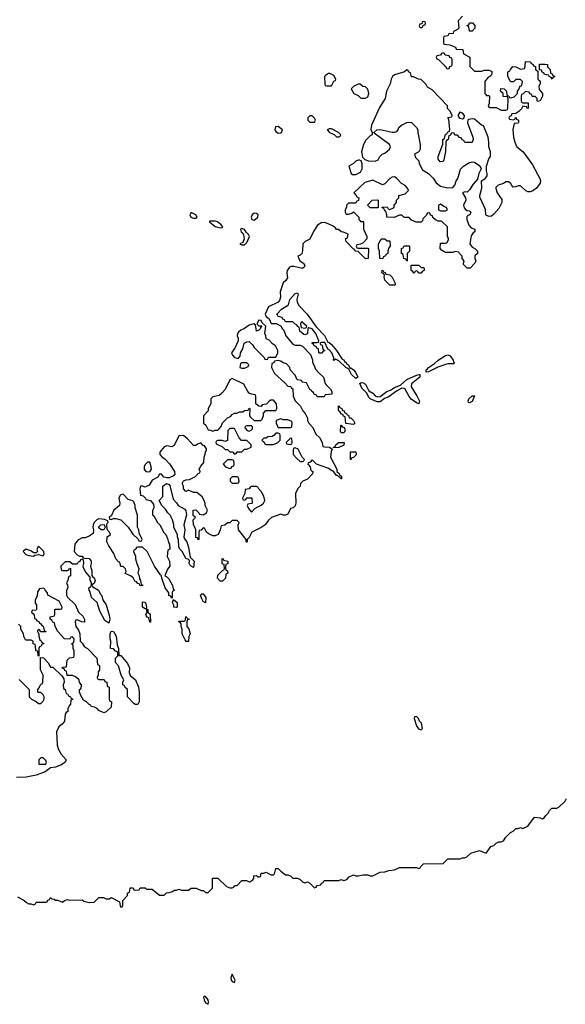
# Model space of a CAD drawing. Header units: inches. Extents: x 2701622 to 2964296, y 496201 to 720542.
# Tile 234 of 256: x 2876155 to 2880660, y 642252 to 650380. Entities that reach past the tile are written whole.
import ezdxf

# ---------------------------------------------------------------- set-up
doc = ezdxf.new("R2010")
doc.units = ezdxf.units.IN
doc.header["$MEASUREMENT"] = 0
for name, color, linetype in [('C8674', 7, 'Continuous'), ('C8675', 7, 'Continuous'), ('C8684', 7, 'Continuous'), ('C8685', 7, 'Continuous')]:
    doc.layers.add(name, color=color, linetype=linetype)

msp = doc.modelspace()

# ---------------------------------------------------------------- linework, layer by layer
at = {"layer": 'C8674', "color": 4, "elevation": 4}
for points in [[(2879665.3, 650000), (2879672.7, 649992.7), (2879678, 649978), (2879690, 649974), (2879702, 649978), (2879707.3, 649992.7), (2879722, 649998), (2879722.7, 650000)], [(2879872.6, 650000), (2879872.7, 649992.7), (2879910, 649954), (2879970, 649954), (2879990, 649962), (2880000, 649962)], [(2880000, 649464.4), (2879984, 649504), (2879968.7, 649510), (2879910, 649558), (2879890, 649562), (2879863.6, 649556.4), (2879854, 649550), (2879852.7, 649527.3), (2879896, 649410), (2879898, 649390), (2879890, 649366), (2879830, 649366), (2879822, 649382), (2879807.3, 649387.3), (2879802, 649402), (2879787.3, 649407.3), (2879770, 649426), (2879747.3, 649427.3), (2879742, 649442), (2879730, 649446), (2879718, 649442), (2879712.7, 649427.3), (2879698, 649422), (2879692, 649390), (2879678, 649382), (2879674, 649370), (2879671.2, 649291.1), (2879656.8, 649223.2), (2879650, 649209), (2879627.2, 649207.2), (2879609, 649230), (2879609, 649250), (2879647.3, 649352.7), (2879648.7, 649390), (2879662, 649398), (2879670, 649434), (2879682, 649438), (2879690, 649454), (2879702, 649458), (2879707.3, 649472.7), (2879698, 649558), (2879688.7, 649571.3), (2879722, 649578), (2879726, 649590), (2879710, 649626), (2879687.3, 649647.3), (2879686, 649670), (2879560.4, 649800.4), (2879523.1, 649823.1), (2879510, 649846), (2879470, 649886), (2879448.4, 649888.4), (2879407.3, 649907.3), (2879390, 649908), (2879382, 649942), (2879366, 649950), (2879362, 649962), (2879350, 649966), (2879331.3, 649948.7), (2879250, 649926), (2879234, 649910), (2879223, 649890), (2879214.9, 649850), (2879183.8, 649790), (2879172.7, 649730), (2879126, 649654), (2879060.3, 649510), (2879053.4, 649473.4), (2879066, 649450), (2879066, 649430), (2879050, 649420.9), (2879014.2, 649385.8), (2878993.4, 649350), (2878978, 649290), (2878986.4, 649246.4), (2879006, 649226), (2879034.4, 649214.4), (2879090, 649211), (2879116, 649224), (2879129, 649250), (2879148.7, 649270), (2879170, 649277.3), (2879209.2, 649310), (2879217.2, 649330), (2879209.2, 649350), (2879082, 649442), (2879078, 649450), (2879104, 649470), (2879130, 649473.7), (2879229.3, 649450.7), (2879250, 649450.8), (2879270, 649458), (2879279, 649470), (2879284, 649490), (2879308.7, 649510), (2879350, 649530.7), (2879370, 649534.8), (2879391, 649530), (2879430.6, 649490.6), (2879441, 649470), (2879441, 649450), (2879461, 649350), (2879462, 649310), (2879451.2, 649288.9), (2879414, 649270), (2879423.6, 649243.6), (2879450, 649214), (2879452.7, 649192.7), (2879479.8, 649139.8), (2879531.3, 649110), (2879570, 649071.3), (2879593.7, 649033.7), (2879630, 649006), (2879690, 648991), (2879730, 648996), (2879746.3, 649013.7), (2879759.3, 649050), (2879772.7, 649070), (2879794, 649146), (2879818, 649170), (2879862.5, 649197.5), (2879890, 649206.8), (2879910, 649202.8), (2879953.7, 649173.7), (2879964.7, 649150), (2879944.9, 649110), (2879936, 649064), (2879898.8, 649021.2), (2879870, 648975.3), (2879850, 648955.3), (2879830, 648959), (2879812, 648950), (2879836, 648910), (2879837.3, 648890), (2879818.8, 648850), (2879826, 648826), (2879834.4, 648814.4), (2879850, 648804.7), (2879870, 648801), (2879878.8, 648790), (2879870.5, 648769.5), (2879856, 648764), (2879846, 648754), (2879846, 648730), (2879864, 648684), (2879882.8, 648662.8), (2879914, 648650), (2879914, 648630), (2879899.6, 648620.4), (2879883.6, 648596.4), (2879872, 648530), (2879890, 648502), (2879914, 648490), (2879934, 648470), (2879934, 648450), (2879914, 648430), (2879914, 648410), (2879922, 648390), (2879914, 648370), (2879874, 648330), (2879850, 648328), (2879820.4, 648360.4), (2879818, 648370), (2879826, 648390), (2879808.4, 648408.4), (2879807.3, 648427.3), (2879786, 648450), (2879782, 648462), (2879750, 648466), (2879730, 648458), (2879670, 648458), (2879636.4, 648476.4), (2879626, 648490), (2879630, 648534), (2879670, 648534), (2879682, 648538), (2879696.4, 648563.6), (2879696.4, 648576.4), (2879686, 648590), (2879686, 648670), (2879636.4, 648716.4), (2879610, 648718), (2879587.3, 648727.3), (2879567.3, 648747.3), (2879562, 648762), (2879547.3, 648767.3), (2879542, 648782), (2879530, 648786), (2879518, 648782), (2879512.7, 648767.3), (2879483.6, 648736.4), (2879479.6, 648720.4), (2879470, 648708), (2879428.4, 648708.4), (2879390, 648726), (2879370, 648746), (2879330, 648746), (2879310, 648766), (2879290, 648766), (2879247.3, 648747.3), (2879186, 648750), (2879186, 648770), (2879178, 648798), (2879166, 648810), (2879162, 648822), (2879147.3, 648827.3), (2879147.3, 648832.7), (2879190, 648834), (2879198, 648818), (2879210, 648814), (2879236.4, 648823.6), (2879246, 648830), (2879246, 648850), (2879266, 648870), (2879266, 648890), (2879286, 648910), (2879286, 648930), (2879336.4, 648943.6), (2879366, 648970), (2879358, 648990), (2879338, 649010), (2879308.7, 649028.7), (2879270, 649068.7), (2879250, 649082), (2879230, 649081.2), (2879211.3, 649070), (2879170, 649026), (2879150, 649018), (2879070, 649055.3), (2879003.6, 649036.4), (2878914, 648950), (2878934, 648930), (2878938, 648918), (2878954, 648910), (2878952.7, 648887.3), (2878938, 648882), (2878930, 648866), (2878870, 648866), (2878854, 648850), (2878854, 648830), (2878842, 648810), (2878842, 648790), (2878850, 648774), (2878870, 648774), (2878896.4, 648783.6), (2878910, 648794), (2878954, 648750), (2878954, 648730), (2878962, 648722), (2878970, 648714), (2878990, 648714), (2878994, 648710), (2878994, 648650), (2879022, 648590), (2879022, 648570), (2878990, 648538), (2878970, 648526), (2878938, 648522), (2878934, 648510), (2878938, 648498), (2878950, 648494), (2879030, 648494), (2879034, 648490), (2879032.7, 648407.3), (2879010, 648406), (2878950, 648466), (2878926, 648470), (2878922, 648482), (2878910, 648486), (2878850, 648548), (2878846, 648570), (2878862, 648578), (2878866, 648610), (2878827.3, 648627.3), (2878808.4, 648628.4), (2878787.3, 648647.3), (2878770, 648648), (2878762, 648662), (2878738.6, 648678.6), (2878684, 648704), (2878650, 648705.2), (2878615.2, 648684.8), (2878582.3, 648637.7), (2878550, 648569), (2878512, 648550), (2878492, 648530), (2878490.7, 648470.7), (2878484.7, 648450), (2878470, 648435.3), (2878452.7, 648427.3), (2878468.8, 648388.9), (2878497.3, 648370), (2878510.4, 648350.4), (2878504, 648336), (2878490, 648327.3), (2878417.5, 648342.5), (2878397.3, 648342.7), (2878383.4, 648336.6), (2878364, 648310), (2878360.7, 648290), (2878366, 648250), (2878353.7, 648226.3), (2878331, 648209), (2878305.5, 648134.5), (2878307.3, 648090), (2878299.3, 648060.7), (2878290.5, 648049.5), (2878210, 648009), (2878182.8, 647950), (2878190.6, 647930.6), (2878216, 647910), (2878232, 647872), (2878271.3, 647871.3), (2878314, 647850), (2878322, 647830), (2878336, 647816), (2878352, 647770), (2878410, 647702), (2878430, 647692), (2878470, 647692), (2878490, 647684.7), (2878556.9, 647616.9), (2878571.3, 647571.3), (2878571.3, 647550), (2878584.7, 647530), (2878596, 647496), (2878624, 647464), (2878664.7, 647430), (2878678, 647378), (2878684.7, 647364.7), (2878722, 647330), (2878731.3, 647310), (2878732, 647288), (2878678, 647282), (2878670, 647266), (2878610, 647266), (2878602, 647282), (2878587.3, 647287.3), (2878582, 647302), (2878566, 647310), (2878562, 647322), (2878550, 647326), (2878522, 647382), (2878488.4, 647388.4), (2878482, 647402), (2878447.3, 647407.3), (2878430, 647446), (2878388, 647490), (2878386, 647510), (2878359, 647539), (2878330, 647548.7), (2878310, 647562), (2878290, 647568), (2878258, 647562), (2878252.7, 647547.3), (2878238, 647542), (2878234, 647510), (2878259.6, 647459.6), (2878343.6, 647383.6), (2878370, 647354), (2878392.7, 647352.7), (2878398, 647338), (2878411.6, 647331.6), (2878412.7, 647272.7), (2878430, 647234), (2878474, 647190), (2878492, 647150), (2878512, 647130), (2878531.6, 647091.6), (2878532, 647070), (2878542, 647050), (2878574, 647014), (2878599.6, 646959.6), (2878630.9, 646930.9), (2878652, 646890), (2878658, 646858), (2878672.7, 646852.7), (2878711.6, 646851.6), (2878734, 646834), (2878725.4, 646814.6), (2878722, 646770), (2878774, 646670), (2878774, 646650), (2878792.7, 646632.7), (2878798, 646618), (2878811.6, 646611.6), (2878811.2, 646588.9), (2878806, 646590), (2878802, 646602), (2878790, 646606), (2878778, 646618), (2878770, 646618), (2878748.7, 646648.7), (2878698, 646678), (2878606, 646710), (2878570, 646746), (2878552.7, 646727.3), (2878538, 646722), (2878534, 646710), (2878554, 646690), (2878558, 646658), (2878574, 646650), (2878571.3, 646630), (2878530, 646588), (2878494, 646570), (2878474, 646550), (2878472, 646530), (2878451, 646509), (2878431.6, 646468.4), (2878436, 646390), (2878430, 646366), (2878414, 646350), (2878390, 646346), (2878370, 646298), (2878350, 646289), (2878330, 646288.7), (2878310, 646298), (2878234, 646270), (2878210, 646248), (2878182, 646210), (2878150, 646188.7), (2878071.6, 646148.4), (2878050, 646106), (2878034, 646090), (2878034, 646070), (2878030, 646066), (2878026, 646070), (2878026, 646090), (2877962, 646170), (2877958, 646210), (2877966, 646230), (2877950, 646246), (2877910, 646246), (2877890, 646226), (2877870, 646226), (2877850, 646206), (2877818, 646202), (2877811.6, 646168.4), (2877794, 646130), (2877770, 646118), (2877750, 646118), (2877710, 646138), (2877698, 646150), (2877682, 646182), (2877670, 646186), (2877652.7, 646167.3), (2877638, 646162), (2877634, 646150), (2877634, 646090), (2877630, 646086), (2877622, 646102), (2877610, 646106), (2877608.4, 646168.4), (2877602, 646190), (2877589, 646210), (2877588.4, 646251.6), (2877606, 646270), (2877588.4, 646288.4), (2877588.4, 646331.6), (2877610, 646334), (2877634, 646310), (2877638, 646298), (2877670, 646292), (2877698, 646310), (2877706, 646330), (2877686, 646370), (2877686, 646390), (2877676.4, 646416.4), (2877660.4, 646440.4), (2877616.4, 646476.4), (2877590, 646478), (2877550, 646495.3), (2877526, 646486), (2877508, 646508), (2877508, 646530), (2877498, 646550), (2877507.3, 646572.7), (2877530, 646582), (2877556.4, 646583.6), (2877606, 646610), (2877630, 646634), (2877642, 646638), (2877646, 646650), (2877638, 646670), (2877650, 646694), (2877676.4, 646723.6), (2877678, 646770), (2877687.3, 646792.7), (2877688.4, 646811.6), (2877696.4, 646823.6), (2877696.4, 646836.4), (2877682, 646862), (2877670, 646866), (2877650, 646886), (2877623.6, 646876.4), (2877610, 646866), (2877590, 646866), (2877540.4, 646920.4), (2877507.3, 646947.3), (2877470, 646946), (2877430, 646864), (2877410, 646854), (2877370, 646862), (2877347.1, 646852.9), (2877311.3, 646810), (2877311.3, 646790), (2877331.3, 646770), (2877354.9, 646754.9), (2877393, 646713), (2877432, 646650), (2877436, 646624), (2877426, 646614), (2877390, 646599), (2877370, 646599), (2877344, 646604), (2877327.3, 646627.3), (2877310, 646628), (2877295.3, 646604.7), (2877250, 646578), (2877223, 646537), (2877190, 646521.2), (2877170, 646529), (2877151.6, 646528.4), (2877146.8, 646506.8), (2877154, 646454), (2877174, 646450), (2877194, 646430), (2877198, 646418), (2877234, 646410), (2877259.6, 646379.6), (2877262, 646350), (2877252.7, 646327.3), (2877252.7, 646292.7), (2877263.6, 646283.6), (2877292, 646230), (2877312, 646210), (2877346.4, 646146.4), (2877362, 646130), (2877376.9, 646096.9), (2877383.6, 646063.6), (2877392, 646050), (2877394, 646010), (2877378, 646002), (2877372, 645950), (2877392, 645910), (2877394, 645870), (2877376.9, 645843.1), (2877354, 645790), (2877370, 645782), (2877385.4, 645765.4), (2877418, 645710), (2877422, 645682), (2877434, 645670), (2877418, 645662), (2877414, 645650), (2877414, 645606), (2877407.3, 645607.3), (2877402, 645622), (2877387.3, 645627.3), (2877386, 645650), (2877355.3, 645690), (2877328, 645770), (2877326, 645790), (2877316.4, 645796.4), (2877268.7, 645870), (2877208, 645990), (2877170, 646026), (2877130, 646026), (2877118, 646022), (2877114, 646010), (2877098, 646002), (2877094, 645990), (2877111.6, 645951.6), (2877112, 645930), (2877122, 645890), (2877138, 645850), (2877132, 645810), (2877142, 645790), (2877143.6, 645763.6), (2877152, 645750), (2877158, 645718), (2877170, 645714), (2877172, 645708), (2877150, 645706), (2877142, 645722), (2877130, 645726), (2877119, 645739), (2877105.6, 645745.6), (2877093.2, 645773.2), (2877070, 645788.7), (2877027.3, 645807.3), (2877035.3, 645824.7), (2877030, 645846), (2877010, 645866), (2876990, 645866), (2876982, 645902), (2876970, 645906), (2876948.4, 645928.4), (2876933.6, 645973.6), (2876890, 646038), (2876875.3, 646070), (2876878, 646110), (2876906, 646130), (2876898, 646150), (2876883.1, 646163.1), (2876876.4, 646176.4), (2876875.3, 646210), (2876878, 646222), (2876886, 646230), (2876882, 646242), (2876855.3, 646255.3), (2876810, 646259), (2876792, 646250), (2876770, 646228), (2876761, 646210), (2876758, 646190), (2876764.7, 646170), (2876762, 646138), (2876730, 646115.3), (2876696.9, 646103.1), (2876670, 646102), (2876635.3, 646084.7), (2876611.3, 646050), (2876604.7, 645990), (2876630, 645962), (2876650, 645952), (2876670, 645952), (2876678, 645938), (2876690, 645934), (2876730, 645931), (2876744.7, 645910), (2876746, 645890), (2876741, 645870), (2876750.5, 645830), (2876750.9, 645790.9), (2876758, 645778), (2876770, 645771.3), (2876778.8, 645750), (2876770, 645726), (2876758, 645722), (2876754, 645710), (2876758, 645698), (2876804.7, 645670), (2876819.8, 645639.8), (2876830.5, 645630), (2876845.5, 645585.5), (2876870.4, 645550), (2876894.6, 645465.4), (2876899.1, 645430), (2876890, 645398), (2876859, 645419), (2876818, 645498), (2876795.3, 645570), (2876748.7, 645610), (2876736.4, 645656.4), (2876728, 645670), (2876726, 645690), (2876742, 645698), (2876747.3, 645712.7), (2876748, 645730), (2876738, 645750), (2876738, 645778), (2876700.2, 645820.2), (2876680.4, 645860.4), (2876678, 645870), (2876686, 645890), (2876682, 645922), (2876670, 645926), (2876658, 645922), (2876652.7, 645907.3), (2876638, 645902), (2876630, 645886), (2876590, 645886), (2876570, 645906), (2876530, 645906), (2876494, 645870), (2876498, 645838), (2876510, 645834), (2876550, 645834), (2876562, 645838), (2876567.3, 645852.7), (2876574, 645850), (2876574, 645790), (2876558, 645782), (2876552, 645750), (2876542, 645730), (2876551.2, 645711.1), (2876552, 645690), (2876542, 645670), (2876542, 645630), (2876550, 645614), (2876612.7, 645552.7), (2876642, 645490), (2876676.9, 645456.9), (2876691.6, 645428.4), (2876690, 645406), (2876668.4, 645408.4), (2876630, 645426), (2876618, 645422), (2876614, 645410), (2876618, 645370), (2876639.8, 645339.8), (2876651.6, 645311.6), (2876654, 645250), (2876670, 645234), (2876690, 645202), (2876714, 645190), (2876792, 645110), (2876798, 645058), (2876814, 645050), (2876814, 645010), (2876803.6, 644996.4), (2876802, 644970), (2876794, 644950), (2876798, 644938), (2876810, 644934), (2876852.7, 644932.7), (2876858, 644918), (2876874, 644910), (2876878, 644878), (2876894, 644870), (2876894, 644770), (2876898, 644758), (2876914, 644750), (2876910, 644706), (2876870, 644666), (2876850, 644658), (2876810, 644678), (2876794.6, 644694.6), (2876774, 644706), (2876746, 644710), (2876742, 644722), (2876730, 644726), (2876706, 644750), (2876683.1, 644763.1), (2876660.4, 644800.4), (2876648.4, 644828.4), (2876648, 644850), (2876662, 644858), (2876666, 644890), (2876648.4, 644908.4), (2876646, 644930), (2876616.4, 644956.4), (2876590, 644966), (2876547.3, 644967.3), (2876542, 645002), (2876527.3, 645007.3), (2876522, 645022), (2876507.3, 645027.3), (2876510, 645034), (2876542, 645038), (2876548.4, 645091.6), (2876567.3, 645112.7), (2876602, 645118), (2876606, 645130), (2876606, 645170), (2876598, 645190), (2876598, 645218), (2876586, 645230), (2876602, 645238), (2876606, 645270), (2876590, 645286), (2876578, 645282), (2876570, 645266), (2876526, 645270), (2876469, 645329), (2876448, 645370), (2876442, 645402), (2876430, 645406), (2876422, 645422), (2876406, 645430), (2876406, 645450), (2876442, 645458), (2876446, 645470), (2876446, 645510), (2876450, 645514), (2876490, 645514), (2876502, 645518), (2876506, 645530), (2876480.4, 645580.4), (2876388.7, 645628.7), (2876386, 645650), (2876366, 645670), (2876362, 645682), (2876350, 645686), (2876318, 645682), (2876303.6, 645656.4), (2876299.6, 645620.4), (2876282, 645590), (2876283.6, 645563.6), (2876294, 645550), (2876294, 645510), (2876290, 645506), (2876258, 645502), (2876254, 645490), (2876274, 645470), (2876278, 645438), (2876292.7, 645432.7), (2876298, 645418), (2876312.7, 645412.7), (2876318, 645398), (2876330, 645394), (2876338, 645378), (2876350, 645374), (2876358, 645338), (2876372, 645330), (2876370, 645326), (2876326, 645326), (2876322, 645342), (2876310, 645346), (2876303.6, 645336.4), (2876302, 645330), (2876310, 645314), (2876314, 645314), (2876314, 645290), (2876322, 645262), (2876332.7, 645252.7), (2876338, 645238), (2876354, 645230), (2876338, 645222), (2876330, 645206), (2876318, 645202), (2876314, 645190), (2876314, 645126), (2876308, 645130), (2876306, 645166), (2876288, 645170), (2876286, 645210), (2876282, 645222), (2876267.3, 645227.3), (2876266, 645250), (2876250, 645258), (2876210, 645258), (2876202, 645262), (2876188.4, 645288.4), (2876188, 645310), (2876166, 645350), (2876166, 645370), (2876146, 645390)], [(2880000, 649877.1), (2879994, 649870), (2879994, 649770), (2880000, 649764)], [(2880000, 648812.6), (2879953.6, 648913.6), (2879953.2, 648930), (2879969.3, 648990), (2879968, 649050), (2879998, 649070), (2880000, 649072.3)], [(2876150, 644934), (2876234, 644850), (2876234, 644790), (2876254, 644770), (2876292.7, 644752.7), (2876310, 644734), (2876330, 644734), (2876350, 644754), (2876358, 644770), (2876358, 644790), (2876350, 644806), (2876330, 644826), (2876310, 644826), (2876306, 644830), (2876306, 644850), (2876316.4, 644863.6), (2876320.4, 644879.6), (2876330, 644894), (2876342, 644898), (2876346, 644910), (2876348, 644970), (2876327.3, 645012.7), (2876326, 645114), (2876351.2, 645111.1), (2876391.3, 645071.3), (2876410, 645034), (2876430, 645034), (2876503.6, 644963.6), (2876519.6, 644939.6), (2876522, 644910), (2876514, 644890), (2876518, 644858), (2876531.6, 644851.6), (2876538, 644818), (2876550, 644814), (2876558, 644798), (2876574, 644790), (2876578, 644778), (2876594, 644770), (2876578, 644762), (2876574, 644730), (2876563.6, 644716.4), (2876554, 644690), (2876554, 644670), (2876538, 644662), (2876532, 644648), (2876524.7, 644590), (2876510, 644568), (2876478, 644542), (2876459.6, 644500.4), (2876464.7, 644390), (2876475.3, 644355.3), (2876498, 644318), (2876538.8, 644270), (2876530.8, 644250), (2876501, 644230), (2876452, 644210), (2876410, 644205.2), (2876364.7, 644170), (2876290, 644144.5), (2876210, 644127), (2876130, 644123.7)], [(2876138, 643138), (2876190, 643112), (2876211.3, 643091.3), (2876230, 643082), (2876250, 643082), (2876270, 643074), (2876282, 643078), (2876290, 643094), (2876370, 643094), (2876382, 643098), (2876387.3, 643112.7), (2876402, 643118), (2876410, 643134), (2876422, 643122), (2876439.6, 643119.6), (2876452, 643112), (2876471.2, 643111.1), (2876510, 643094), (2876526, 643110), (2876550, 643118), (2876570, 643112), (2876670, 643114), (2876683.6, 643103.6), (2876730, 643092), (2876770, 643094), (2876810, 643134), (2876847.3, 643132.7), (2876870, 643122), (2876896.4, 643123.6), (2876910, 643134), (2876978, 643098), (2876983.6, 643063.6), (2876990, 643054), (2877002, 643058), (2877006, 643070), (2877006, 643110), (2877046, 643150), (2877046, 643170), (2877062, 643178), (2877066, 643210), (2877070, 643214), (2877092.7, 643212.7), (2877098, 643198), (2877110, 643194), (2877142, 643198), (2877150, 643214), (2877190, 643214), (2877202, 643202), (2877250, 643202), (2877310, 643152), (2877347.3, 643152.7), (2877367.3, 643172.7), (2877390, 643174), (2877416.4, 643183.6), (2877430, 643194), (2877450, 643194), (2877470, 643202), (2877490, 643194), (2877550, 643194), (2877570, 643212), (2877611.6, 643211.6), (2877652.7, 643192.7), (2877671.6, 643191.6), (2877690, 643174), (2877710, 643174), (2877746, 643210), (2877746, 643290), (2877750, 643294), (2877790, 643292), (2877863.6, 643223.6), (2877890, 643214), (2877910, 643214), (2877922, 643218), (2877930, 643234), (2877950, 643234), (2877990, 643274), (2878027.3, 643272.7), (2878050, 643262), (2878056.4, 643263.6), (2878080.4, 643279.6), (2878088, 643290), (2878087.3, 643312.7), (2878110, 643314), (2878123.6, 643303.6), (2878136.4, 643303.6), (2878146, 643310), (2878146, 643330), (2878150, 643334), (2878170, 643334), (2878190, 643342), (2878230, 643322), (2878250, 643322), (2878258, 643330), (2878270, 643374), (2878290, 643374), (2878312, 643350), (2878350, 643322), (2878370, 643322), (2878394, 643310), (2878410, 643294), (2878450, 643292), (2878470, 643282), (2878490, 643262), (2878510, 643254), (2878530, 643262), (2878551.2, 643251.1), (2878590, 643214), (2878602, 643218), (2878610, 643234), (2878642, 643238), (2878647.3, 643252.7), (2878662, 643258), (2878670, 643274), (2878790, 643274), (2878810, 643282), (2878830, 643274), (2878856.4, 643283.6), (2878876.4, 643303.6), (2878910, 643322), (2878930, 643312), (2878950, 643312), (2878990, 643322), (2879030, 643322), (2879050, 643312), (2879070, 643312), (2879130, 643342), (2879170, 643344.7), (2879203.1, 643356.9), (2879250, 643362), (2879290, 643382), (2879430, 643382), (2879450, 643374), (2879462, 643378), (2879466, 643390), (2879488.4, 643411.6), (2879650, 643414), (2879690, 643454), (2879790, 643454), (2879810, 643462), (2879830, 643462), (2879846, 643470), (2879880.4, 643499.6), (2879950, 643522), (2879990, 643504.7), (2880000, 643503.3)]]:
    msp.add_lwpolyline(points, dxfattribs=at)
at = {"layer": 'C8674', "color": 4}
for points, elevation in [([(2878715.3, 649935.3), (2878705.4, 649934.6), (2878679.6, 649920.4), (2878672, 649910), (2878674, 649850), (2878678, 649838), (2878690, 649834), (2878730, 649834), (2878748.4, 649871.6), (2878762, 649878), (2878766, 649890), (2878750, 649918)], 4), ([(2878950, 649848), (2878910, 649828), (2878892, 649810), (2878914, 649770), (2878950, 649754), (2878972.7, 649732.7), (2879010, 649732), (2879030, 649742), (2879038, 649770), (2879030, 649806), (2879010, 649826), (2878988.4, 649828.4), (2878967.3, 649847.3)], 4), ([(2879790, 649618), (2879772, 649590), (2879786, 649566), (2879810, 649562), (2879826, 649570), (2879828, 649590), (2879810, 649608)], 4), ([(2878570, 649586), (2878550, 649586), (2878534, 649570), (2878534, 649550), (2878550, 649534), (2878590, 649534), (2878598, 649550), (2878590, 649566)], 4), ([(2878290, 649499.3), (2878265.8, 649494.2), (2878263, 649470), (2878270, 649456), (2878290, 649444), (2878310, 649447.3), (2878318, 649450), (2878324, 649470)], 4), ([(2878730, 649478), (2878710, 649478), (2878694, 649470), (2878714, 649450), (2878752.7, 649432.7), (2878770, 649414), (2878790, 649414), (2878802, 649418), (2878806, 649430), (2878786, 649450)], 4), ([(2878950, 649221.2), (2878930, 649212.7), (2878910, 649193.2), (2878871.3, 649170), (2878890.8, 649110.8), (2878902.8, 649102.8), (2878930, 649101), (2878970, 649122), (2878984, 649150), (2878984, 649190), (2878974, 649214), (2878959.3, 649219.3)], 4), ([(2879050, 648826), (2879026, 648850), (2879066, 648890), (2879110, 648894), (2879114, 648890), (2879114, 648830), (2879110, 648826)], 4), ([(2877570, 648788.7), (2877560.7, 648770), (2877568.9, 648748.9), (2877590, 648740.5), (2877610, 648740.7), (2877621.2, 648750), (2877610, 648768.7)], 4), ([(2878090, 648782.7), (2878074.8, 648770), (2878066, 648750), (2878071.3, 648731.3), (2878090, 648726), (2878122, 648750), (2878124, 648770), (2878110, 648781.2)], 4), ([(2879630, 648858), (2879614, 648850), (2879614, 648810), (2879630, 648802), (2879670, 648802), (2879686, 648810), (2879678, 648830), (2879658, 648838)], 4), ([(2877722, 648718), (2877722, 648710), (2877770, 648673), (2877810, 648660.7), (2877830, 648664.7), (2877832.3, 648670), (2877816, 648690), (2877789, 648710), (2877770, 648716.9)], 4), ([(2877990, 648657.2), (2877978, 648650), (2877982.8, 648630), (2877998, 648618), (2878003.8, 648603.8), (2878008, 648570), (2877998.8, 648541.2), (2877974, 648530), (2877990, 648522), (2878010, 648522), (2878030, 648542), (2878053.2, 648590), (2878045.6, 648605.6), (2878025.2, 648625.2), (2878010, 648648)], 4), ([(2879190, 648554), (2879210, 648554), (2879214, 648510), (2879203.6, 648496.4), (2879194, 648470), (2879194, 648450), (2879178, 648442), (2879174, 648430), (2879158, 648422), (2879150, 648406), (2879128.4, 648408.4), (2879126, 648470), (2879118, 648490), (2879118, 648530), (2879130, 648554), (2879146, 648570), (2879170, 648572)], 4), ([(2879350, 648386), (2879342, 648402), (2879327.3, 648407.3), (2879322, 648442), (2879306, 648450), (2879306, 648490), (2879322, 648498), (2879330, 648514), (2879370, 648514), (2879374, 648510), (2879374, 648470), (2879354, 648450), (2879354, 648390)], 4), ([(2879250, 648188), (2879210, 648189.4), (2879170, 648229.2), (2879163.1, 648256.9), (2879167.3, 648267.3), (2879162, 648282), (2879146, 648290), (2879147.3, 648312.7), (2879154, 648310), (2879158, 648298), (2879172.7, 648292.7), (2879178, 648278), (2879210, 648274), (2879230, 648254), (2879251.6, 648211.6), (2879254, 648190)], 4), ([(2879470, 648334), (2879490, 648334), (2879494, 648330), (2879494, 648310), (2879478, 648302), (2879470, 648288), (2879448.4, 648288.4), (2879442, 648302), (2879430, 648306), (2879418, 648302), (2879414, 648290), (2879408, 648288), (2879402, 648302), (2879386, 648310), (2879387.3, 648352.7), (2879450, 648354)], 4), ([(2878884.7, 647504.7), (2878890, 647506), (2878910, 647490.7), (2878927.3, 647470), (2878946, 647430), (2878930, 647417.2), (2878893.2, 647450), (2878874, 647490), (2878875.3, 647495.3), (2878849.1, 647509.1), (2878790, 647564), (2878763.6, 647576.4), (2878750, 647568), (2878746, 647570), (2878748, 647590), (2878733.2, 647630), (2878710, 647655.3), (2878700.2, 647660.2), (2878674, 647714), (2878643.6, 647716.4), (2878634, 647710), (2878638, 647698), (2878652, 647692), (2878658, 647658), (2878674, 647650), (2878658, 647642), (2878651.6, 647628.4), (2878630, 647626), (2878626, 647630), (2878622, 647662), (2878607.3, 647667.3), (2878602, 647682), (2878587.3, 647687.3), (2878582, 647702), (2878566, 647710), (2878570, 647714), (2878610, 647714), (2878622, 647718), (2878626, 647730), (2878599, 647790), (2878570, 647828), (2878543.6, 647836.4), (2878534, 647830), (2878530, 647786), (2878510, 647778), (2878500.4, 647780.4), (2878468.4, 647808.4), (2878462, 647842), (2878450, 647846), (2878442, 647862), (2878430, 647866), (2878410, 647886), (2878350, 647886), (2878342, 647902), (2878327.3, 647907.3), (2878322, 647922), (2878288, 647930), (2878278, 647950), (2878318, 647990), (2878374.6, 648025.4), (2878386, 648070), (2878430, 648120.5), (2878450, 648126), (2878455.1, 648115.1), (2878444.2, 648070), (2878444.9, 648050), (2878460.5, 648020.5), (2878528.7, 647950), (2878603.7, 647843.7), (2878672.3, 647772.3), (2878698, 647718), (2878710, 647715.5), (2878730, 647699.3), (2878771.6, 647650), (2878818.4, 647578.4), (2878830, 647572.2), (2878838, 647558), (2878850.4, 647550), (2878855.9, 647535.9), (2878870.8, 647530), (2878875.3, 647515.3)], 4), ([(2878130, 647899), (2878112, 647870), (2878130, 647852), (2878154, 647854), (2878142, 647838), (2878142, 647830), (2878130, 647818), (2878109.1, 647809.1), (2878102, 647862), (2878088, 647868), (2878050, 647857.2), (2878010.4, 647829.6), (2877982, 647818), (2877960.4, 647799.6), (2877954, 647790), (2877950.8, 647770), (2877958.8, 647750), (2877958.8, 647730), (2877930.9, 647669.1), (2877904.7, 647630), (2877912, 647610), (2877930, 647592), (2877958, 647582), (2877976.4, 647603.6), (2877978, 647630), (2877996.5, 647663.5), (2878009.3, 647710.7), (2878030, 647721), (2878050, 647724.7), (2878076.9, 647696.9), (2878090, 647674), (2878172.7, 647592.7), (2878178, 647578), (2878190, 647574), (2878202, 647578), (2878210, 647594), (2878270, 647594), (2878286, 647630), (2878286, 647650), (2878268, 647688), (2878243.1, 647703.1), (2878215.3, 647735.3), (2878190, 647746), (2878188, 647770), (2878178, 647790), (2878186, 647850), (2878156.4, 647876.4), (2878150, 647898)], 4), ([(2878490, 647886), (2878478, 647882), (2878474, 647870), (2878478, 647838), (2878510, 647834), (2878522, 647838), (2878526, 647850), (2878495.3, 647875.3)], 4), ([(2879510, 647469.3), (2879509.6, 647490), (2879522, 647498), (2879529.6, 647510), (2879578.8, 647541.2), (2879609.8, 647570.2), (2879670, 647608), (2879690, 647612.4), (2879710, 647604), (2879734, 647570), (2879736, 647556), (2879742, 647550), (2879739.6, 647540.4), (2879690, 647539), (2879670, 647533.2), (2879608, 647512), (2879530, 647473.2)], 4), ([(2878030, 647546), (2877990, 647546), (2877978, 647542), (2877974, 647510), (2877990, 647502), (2878010, 647502), (2878042, 647518), (2878046, 647530)], 4), ([(2877910, 647418), (2877890, 647406), (2877852.7, 647327.3), (2877823.6, 647296.4), (2877802, 647278), (2877750, 647266), (2877734, 647250), (2877732, 647210), (2877712, 647170), (2877712, 647150), (2877674, 647110), (2877674, 647050), (2877691.6, 647031.6), (2877710, 646994), (2877730, 646992), (2877750, 646982), (2877768.8, 646991.1), (2877790, 646992), (2877800.4, 646999.6), (2877818, 647022), (2877830, 647052), (2877870, 647092), (2877895.3, 647104.7), (2877910, 647122), (2877930, 647132), (2877947.3, 647132.7), (2877970, 647142), (2877996.4, 647143.6), (2878010, 647154), (2878042, 647158), (2878050, 647174), (2878054, 647170), (2878052, 647110), (2878059.6, 647099.6), (2878090, 647072), (2878147.3, 647072.7), (2878156.4, 647083.6), (2878167.3, 647112.7), (2878168.4, 647131.6), (2878187.3, 647152.7), (2878270, 647154), (2878278, 647170), (2878275.3, 647210), (2878250, 647238), (2878230, 647238), (2878214, 647230), (2878192.7, 647207.3), (2878158, 647202), (2878150, 647186), (2878128.4, 647188.4), (2878106, 647210), (2878106, 647270), (2878102, 647282), (2878068.4, 647288.4), (2878050, 647298), (2878038, 647310), (2878006, 647370)], 4), ([(2879450, 647209), (2879430, 647217.2), (2879386.6, 647246.6), (2879370, 647268.7), (2879337.2, 647330), (2879330, 647336), (2879310, 647339.3), (2879265.5, 647314.5), (2879196.7, 647263.3), (2879166.2, 647253.8), (2879130, 647226), (2879105.8, 647225.8), (2879049.4, 647249.4), (2879039.3, 647259.3), (2879018.9, 647298.9), (2878979.1, 647339.1), (2878964.5, 647375.5), (2878974.6, 647385.4), (2878990, 647382.4), (2879010, 647370.4), (2879037.1, 647317.1), (2879070, 647296.4), (2879090, 647274.4), (2879110, 647268), (2879130, 647270.3), (2879186.6, 647310), (2879217.4, 647322.6), (2879250, 647344.9), (2879298, 647362), (2879352.7, 647410), (2879430, 647446.8), (2879452.3, 647452.3), (2879458, 647450), (2879458.8, 647430), (2879390, 647373.2), (2879386, 647350), (2879434.6, 647274.6), (2879457.3, 647230)], 4), ([(2879870, 647218), (2879860.4, 647220.4), (2879858, 647230), (2879864, 647250), (2879890, 647276), (2879910, 647274), (2879890, 647229)], 4), ([(2878910, 647038), (2878847.3, 647047.3), (2878842, 647102), (2878827.3, 647107.3), (2878822, 647122), (2878807.3, 647127.3), (2878802, 647142), (2878786, 647150), (2878787.3, 647192.7), (2878794, 647190), (2878798, 647178), (2878814, 647170), (2878818, 647158), (2878834, 647150), (2878838, 647138), (2878854, 647130), (2878858, 647118), (2878870, 647114), (2878874, 647094), (2878890, 647092), (2878912, 647070), (2878922, 647050)], 4), ([(2878310, 647086), (2878274, 647070), (2878274, 647050), (2878290, 647014), (2878390, 647014), (2878402, 647018), (2878406, 647050), (2878402, 647062), (2878370, 647078), (2878330, 647078)], 4), ([(2877930, 647006), (2877890, 647006), (2877874, 646990), (2877870, 646906), (2877850, 646898), (2877830, 646906), (2877790, 646906), (2877778, 646902), (2877774, 646890), (2877778, 646878), (2877830, 646854), (2877852.7, 646832.7), (2877871.6, 646831.6), (2877890, 646814), (2877912.7, 646812.7), (2877930, 646794), (2877942, 646798), (2877950, 646814), (2877990, 646814), (2878010, 646834), (2878030, 646834), (2878066, 646850), (2878066, 646870), (2878030, 646906), (2877987.3, 646907.3), (2877968.4, 646928.4)], 4), ([(2878070, 647026), (2878030, 647026), (2878018, 647022), (2878014, 647010), (2878034, 646990), (2878050, 646982), (2878070, 646994), (2878076.4, 647003.6), (2878078, 647018)], 4), ([(2878830, 646968.7), (2878809, 646969), (2878803.1, 646983.1), (2878806, 647030), (2878810, 647034), (2878818, 647018), (2878832.7, 647012.7), (2878839.6, 646999.6), (2878842, 646990)], 4), ([(2878290, 646966), (2878270, 646966), (2878252.7, 646947.3), (2878239.6, 646940.4), (2878203.6, 646936.4), (2878190, 646926), (2878170, 646926), (2878154, 646910), (2878172.7, 646892.7), (2878178, 646878), (2878190, 646874), (2878247.3, 646872.7), (2878270, 646882), (2878286, 646890), (2878306, 646910), (2878306, 646950), (2878302, 646962)], 4), ([(2878390, 646926), (2878354, 646890), (2878358, 646878), (2878390, 646874), (2878402, 646878), (2878406, 646890), (2878402, 646922)], 4), ([(2878430, 646846), (2878418, 646842), (2878414, 646830), (2878414, 646790), (2878439.6, 646759.6), (2878470, 646734), (2878490, 646734), (2878502, 646738), (2878506, 646750), (2878488, 646768), (2878455.3, 646835.3)], 4), ([(2878746, 646846), (2878746, 646850), (2878762, 646858), (2878766, 646870), (2878786, 646890), (2878834, 646890), (2878831.3, 646868.7), (2878790, 646848)], 4), ([(2877910, 646746), (2877870, 646746), (2877834, 646710), (2877854, 646690), (2877890, 646674), (2877902, 646678), (2877907.3, 646692.7), (2877922, 646698), (2877926, 646710), (2877922, 646742)], 4), ([(2878890, 646746), (2878886, 646750), (2878887.3, 646812.7), (2878930, 646814), (2878932.7, 646787.3), (2878910, 646766), (2878898, 646762)], 4), ([(2877210, 646728.7), (2877190, 646708), (2877182.8, 646690), (2877182.8, 646670), (2877198, 646650), (2877230, 646648.2), (2877244.5, 646670), (2877242, 646690), (2877230, 646728)], 4), ([(2877950, 646606), (2877910, 646606), (2877894, 646590), (2877894, 646570), (2877910, 646554), (2877950, 646554), (2877962, 646558), (2877966, 646570), (2877962, 646602)], 4), ([(2877590, 645858), (2877570, 645868), (2877560.2, 645880.2), (2877555.3, 645890), (2877556.4, 645916.4), (2877547.3, 645927.3), (2877528.7, 645928.7), (2877498, 645990), (2877478, 646010), (2877468.4, 646028.4), (2877467.3, 646087.3), (2877458, 646110), (2877458, 646130), (2877428.4, 646188.4), (2877428, 646210), (2877418, 646250), (2877398, 646290), (2877378, 646310), (2877360.4, 646340.4), (2877328.8, 646368.9), (2877306, 646410), (2877336.4, 646443.6), (2877338, 646530), (2877368.4, 646551.6), (2877390, 646542), (2877394.4, 646534.4), (2877421, 646421), (2877450, 646392), (2877464.7, 646370), (2877519.8, 646339.8), (2877526.8, 646326.8), (2877531.6, 646291.6), (2877510.8, 646210), (2877519.1, 646170), (2877510.7, 646110.7), (2877514.8, 646094.8), (2877534, 646070), (2877550, 646022), (2877562, 645942), (2877594.9, 645910)], 4), ([(2878110, 646526), (2878070, 646526), (2878058, 646522), (2878050, 646506), (2878018, 646502), (2878014, 646470), (2877994, 646430), (2877998, 646418), (2878010, 646414), (2878022, 646418), (2878030, 646434), (2878072.7, 646432.7), (2878074, 646390), (2878070, 646386), (2878038, 646382), (2878034, 646370), (2878043.6, 646343.6), (2878070, 646314), (2878096.4, 646343.6), (2878120.2, 646359.8), (2878150, 646372), (2878168, 646390), (2878178, 646410), (2878170, 646446), (2878150, 646486), (2878126, 646510), (2878122, 646522)], 4), ([(2877010, 646464), (2876990, 646457.2), (2876981, 646450), (2876974.8, 646430), (2876982.8, 646390), (2876978, 646370), (2876932, 646330), (2876912, 646288), (2876894, 646270), (2876898, 646258), (2876910, 646254), (2876930, 646262), (2876950, 646262), (2876990.9, 646250.9), (2877052, 646190), (2877090, 646134), (2877132.7, 646092.7), (2877138, 646078), (2877150, 646074), (2877162, 646078), (2877166, 646090), (2877140.4, 646140.4), (2877138, 646170), (2877128, 646190), (2877128, 646290), (2877108.7, 646350), (2877108.7, 646370), (2877099, 646399), (2877089, 646409), (2877050, 646419.3)], 4), ([(2876850, 646168), (2876828.4, 646168.4), (2876810, 646186), (2876810, 646194), (2876826, 646210), (2876852.7, 646212.7), (2876862, 646190)], 4), ([(2876310, 646034), (2876298, 646010), (2876302, 645990), (2876290, 645978), (2876270, 645978), (2876253.2, 645993.2), (2876210, 646008.7), (2876185.4, 645994.6), (2876184.7, 645990), (2876205.8, 645965.8), (2876230, 645956), (2876268, 645952), (2876280.4, 645959.6), (2876310, 645964.7), (2876350, 645954), (2876358, 645970), (2876355.3, 645990)], 4), ([(2877810, 645746), (2877788, 645770), (2877790, 645794), (2877830, 645834), (2877842, 645838), (2877846, 645850), (2877842, 645882), (2877830, 645886), (2877827.3, 645892.7), (2877828, 645932), (2877834, 645930), (2877838, 645918), (2877874, 645910), (2877874, 645890), (2877858, 645882), (2877854, 645870), (2877854, 645850), (2877858, 645838), (2877871.6, 645831.6), (2877874, 645810), (2877858, 645802), (2877854, 645770), (2877830, 645746)], 4), ([(2877690, 645566), (2877670, 645578), (2877658, 645598), (2877648.7, 645630), (2877660.2, 645639.8), (2877670, 645641), (2877692.7, 645610)], 4), ([(2877190, 645518), (2877168, 645530), (2877170, 645574), (2877190, 645572), (2877196.9, 645556.9), (2877202, 645530), (2877199.6, 645520.4)], 4), ([(2877450, 645528), (2877428, 645530), (2877427.3, 645547.3), (2877418, 645570), (2877426, 645594), (2877454, 645570), (2877454, 645530)], 4), ([(2877230, 645406), (2877222, 645442), (2877207.3, 645447.3), (2877200.4, 645460.4), (2877198, 645470), (2877208, 645490), (2877202, 645518), (2877214, 645510), (2877214, 645490), (2877231.6, 645471.6), (2877234, 645406)], 4), ([(2877530, 645246), (2877520.4, 645260.4), (2877498, 645310), (2877498, 645350), (2877488, 645370), (2877487.3, 645387.3), (2877482, 645402), (2877468, 645410), (2877470, 645414), (2877510, 645414), (2877522, 645418), (2877526, 645450), (2877530, 645454), (2877538, 645438), (2877554, 645430), (2877538, 645422), (2877534, 645410), (2877534, 645370), (2877552, 645352), (2877562, 645310), (2877552.7, 645287.3), (2877550, 645246)], 4), ([(2877130, 644726), (2877110, 644728), (2877096.4, 644736.4), (2877046, 644790), (2877046, 644850), (2877027.3, 644867.3), (2877022, 644882), (2877006, 644890), (2877006, 644910), (2877015.3, 644930), (2876994, 644970), (2876970, 645046), (2876947.3, 645072.7), (2876946, 645110), (2876966, 645130), (2876966, 645150), (2876962, 645162), (2876947.3, 645167.3), (2876930, 645186), (2876906, 645190), (2876908, 645250), (2876902, 645270), (2876902, 645310), (2876910, 645331.3), (2876930, 645330.6), (2876952.2, 645290), (2876959.6, 645219.6), (2876970.7, 645189.3), (2876972.7, 645132.7), (2876990, 645131.3), (2877045.1, 645065.1), (2877061.3, 645030), (2877059.5, 644990), (2877066.2, 644966.2), (2877111.3, 644930), (2877136, 644870), (2877142.8, 644830), (2877141, 644750)], 4), ([(2879430, 644628), (2879414, 644626), (2879412, 644610), (2879432, 644550), (2879446.8, 644526.8), (2879470, 644518), (2879482, 644530), (2879472.1, 644572.1), (2879455.3, 644590), (2879448, 644610)], 8), ([(2876350, 644286), (2876330, 644286), (2876314, 644270), (2876314, 644234), (2876370, 644234), (2876378, 644250), (2876370, 644266)], 4), ([(2877910, 642502), (2877897.3, 642470), (2877900.5, 642450), (2877910, 642439.1), (2877930, 642432), (2877934, 642450)], 4), ([(2877682, 642318), (2877672, 642310), (2877678.8, 642290), (2877690, 642264.7), (2877710, 642252), (2877715.1, 642270), (2877712, 642290), (2877690, 642317.2)], 4)]:
    msp.add_lwpolyline(points, close=True, dxfattribs=dict(at, elevation=elevation))
at = {"layer": 'C8675', "color": 4, "elevation": 4}
for points in [[(2879811.6, 650408.4), (2879774, 650370), (2879782, 650310), (2879770, 650298), (2879738, 650282), (2879732.7, 650267.3), (2879698, 650262), (2879690, 650246), (2879658, 650242), (2879654, 650230), (2879654, 650190), (2879658, 650178), (2879707.3, 650172.7), (2879739.6, 650159.6), (2879752.7, 650152.7), (2879758, 650138), (2879812.7, 650132.7), (2879818, 650098), (2879871.6, 650071.6), (2879872.6, 650000)], [(2879722.7, 650000), (2879726, 650010), (2879726, 650050), (2879722, 650062), (2879707.3, 650067.3), (2879702, 650082), (2879667.3, 650087.3), (2879662, 650102), (2879650, 650106), (2879638, 650102), (2879630, 650086), (2879598, 650082), (2879594, 650070), (2879598, 650058), (2879612.7, 650052.7), (2879665.3, 650000)]]:
    msp.add_lwpolyline(points, dxfattribs=at)
for points in [[(2879490, 650366), (2879478, 650362), (2879474, 650346), (2879458, 650342), (2879454, 650330), (2879458, 650318), (2879470, 650314), (2879482, 650318), (2879486, 650334), (2879502, 650338), (2879506, 650350), (2879502, 650362)], [(2879870, 650286), (2879862, 650322), (2879848.4, 650328.4), (2879850, 650334), (2879862, 650338), (2879870, 650354), (2879892.7, 650352.7), (2879911.6, 650331.6), (2879912, 650310), (2879890, 650286)]]:
    msp.add_lwpolyline(points, close=True, dxfattribs=at)
at = {"layer": 'C8684', "color": 4, "elevation": 4}
for points in [[(2880397.3, 650000), (2880398, 649998), (2880412.7, 649992.7), (2880414, 649970), (2880434, 649954), (2880434, 649890), (2880452, 649872), (2880452, 649850), (2880442, 649830), (2880443.6, 649803.6), (2880472, 649770), (2880472, 649750), (2880452, 649710), (2880430, 649706), (2880426, 649710), (2880426, 649730), (2880410, 649746), (2880387.3, 649747.3), (2880382, 649762), (2880367.3, 649767.3), (2880362, 649782), (2880330, 649786), (2880312.7, 649767.3), (2880298, 649762), (2880294, 649750), (2880294, 649710), (2880298, 649698), (2880310, 649694), (2880352.7, 649692.7), (2880352.7, 649647.3), (2880346, 649650), (2880342, 649662), (2880310, 649666), (2880296.9, 649643.1), (2880276.9, 649623.1), (2880250, 649606), (2880218, 649602), (2880212.7, 649587.3), (2880198, 649582), (2880194, 649570), (2880198, 649558), (2880230, 649554), (2880242, 649558), (2880250, 649574), (2880258, 649558), (2880274, 649550), (2880274, 649530), (2880270, 649526), (2880238, 649522), (2880225.4, 649474.6), (2880231, 649410), (2880242.8, 649370), (2880258.8, 649330), (2880310.7, 649290), (2880390, 649181), (2880450.4, 649070.4), (2880456, 649050), (2880451, 649030), (2880422.8, 648990), (2880392.5, 648967.5), (2880370, 648959), (2880350, 648959.3), (2880330, 648969.2), (2880290, 649009.2), (2880270, 649009.3), (2880250, 648999.3), (2880230, 648997.2), (2880217.2, 649010), (2880209.1, 649029.1), (2880190, 649042), (2880170, 649042), (2880150, 649028.7), (2880106.4, 649013.6), (2880086, 648994), (2880085.4, 648985.4), (2880098, 648950), (2880135.2, 648895.2), (2880136.4, 648870), (2880110, 648821.6), (2880070, 648775.1), (2880050, 648759.3), (2880030, 648754), (2880010, 648764), (2880004, 648770), (2880001.2, 648810), (2880000, 648812.6)], [(2880000, 649764), (2880010, 649754), (2880030, 649754), (2880034, 649750), (2880032, 649688), (2880022, 649670), (2880030, 649654), (2880090, 649654), (2880130, 649632), (2880167.3, 649632.7), (2880182, 649638), (2880186, 649650), (2880187.3, 649727.3), (2880182, 649742), (2880147.3, 649747.3), (2880146, 649770), (2880126, 649790), (2880128.4, 649811.6), (2880154, 649810), (2880174, 649790), (2880178, 649758), (2880194, 649750), (2880198, 649738), (2880210, 649734), (2880236.4, 649743.6), (2880266, 649770), (2880266, 649790), (2880276.4, 649803.6), (2880280.4, 649819.6), (2880290, 649834), (2880302, 649838), (2880306, 649870), (2880290, 649886), (2880250, 649886), (2880231.6, 649868.4), (2880210, 649866), (2880206, 649870), (2880186, 649910), (2880186, 649950), (2880202, 649958), (2880206, 649970), (2880227.3, 649992.7), (2880250, 649992), (2880290, 649972), (2880322, 649978), (2880327.3, 649992.7), (2880327.8, 650000)], [(2880514, 650000), (2880514, 649990), (2880534, 649970), (2880538, 649938), (2880550, 649934), (2880558, 649918), (2880572, 649910), (2880558, 649902), (2880550, 649888), (2880542, 649902), (2880526, 649910), (2880522, 649922), (2880487.3, 649927.3), (2880482, 649942), (2880467.3, 649947.3), (2880462, 649962), (2880446, 649966), (2880447, 650000)], [(2880000, 649962), (2880030, 649962), (2880052.7, 649952.7), (2880052.7, 649932.7), (2880043.6, 649916.4), (2880019.6, 649900.4), (2880000, 649877.1)], [(2880000, 649072.3), (2880015.3, 649090), (2880015.3, 649110), (2880008.4, 649131.6), (2880008, 649170), (2880029.3, 649230.7), (2880042, 649250), (2880042, 649290), (2880029.1, 649329.1), (2880028.7, 649370), (2880022, 649410), (2880000, 649464.4)], [(2880000, 643503.3), (2880010, 643502), (2880044, 643556), (2880070, 643562), (2880090, 643582), (2880110, 643592), (2880130, 643592), (2880150, 643602), (2880168.8, 643631.1), (2880206, 643670), (2880230, 643682), (2880250, 643702), (2880270, 643702), (2880290, 643711.3), (2880310, 643702), (2880350, 643722), (2880404, 643796), (2880451.2, 643791.1), (2880470, 643782), (2880486, 643790), (2880498, 643810), (2880518, 643830), (2880528.8, 643851.1), (2880549, 643871), (2880588.4, 643871.6), (2880610, 643882), (2880658, 643930), (2880670, 643952)]]:
    msp.add_lwpolyline(points, dxfattribs=at)
at = {"layer": 'C8685', "color": 4, "elevation": 4}
for points in [[(2880327.8, 650000), (2880330, 650034), (2880372.7, 650032.7), (2880378, 650018), (2880392.7, 650012.7), (2880397.3, 650000)], [(2880447, 650000), (2880447.3, 650012.7), (2880490, 650014), (2880514, 650010), (2880514, 650000)]]:
    msp.add_lwpolyline(points, dxfattribs=at)

doc.saveas('drawing.dxf')
